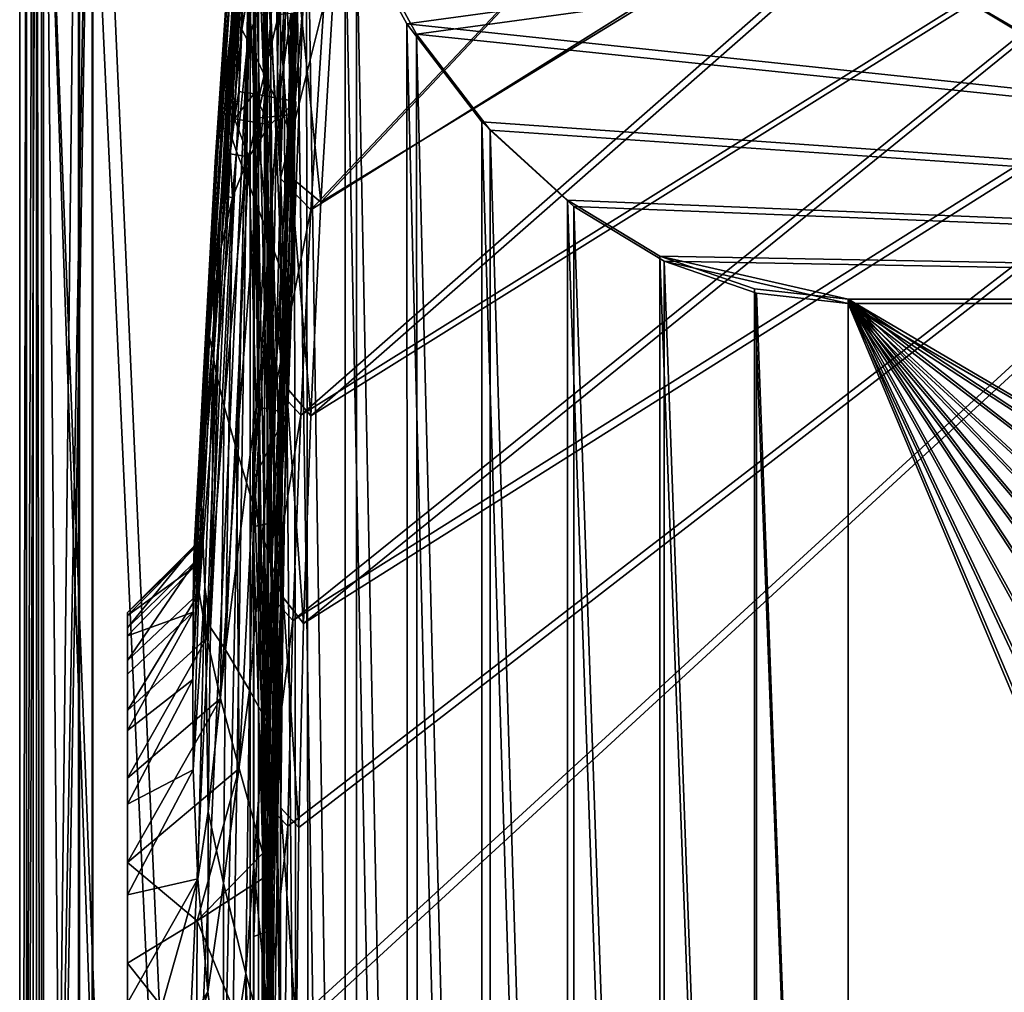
# Model space of a CAD drawing. Header units: metres. Extents: x -904 to 0, y -908 to 0.
# Tile 72 of 161: x -904 to -686, y -348 to -132. Entities that reach past the tile are written whole.
import ezdxf

# ---------------------------------------------------------------- set-up
doc = ezdxf.new("R2010")
doc.units = ezdxf.units.M

msp = doc.modelspace()

# ---------------------------------------------------------------- linework, layer by layer
at = {"layer": 'None'}
for points in [[(-699.596008, -124.971169, 659.501343), (-663.154419, -147.090363, 658.922119), (-590.518127, -49.992924, 661.435425)], [(-692.848328, -117.434547, 567.329651), (-686.125, -114.869667, 537.516479), (-664.326416, -134.21666, 569.149597)], [(-664.326416, -134.21666, 569.149597), (-702.585693, -123.329681, 627.740967), (-692.848328, -117.434547, 567.329651)], [(-671.265503, -141.673218, 627.740967), (-702.585693, -123.329681, 627.740967), (-664.326416, -134.21666, 569.149597)], [(-699.596008, -124.971169, 659.501343), (-702.585693, -123.329681, 627.740967), (-663.154419, -147.090363, 658.922119)], [(-702.585693, -123.329681, 627.740967), (-671.265503, -141.673218, 627.740967), (-663.154419, -147.090363, 658.922119)]]:
    msp.add_3dface(points, dxfattribs=at)
at = {"layer": 'None0'}
for points in [[(-899.187134, -888.390259, 163.059692), (-899.187134, -888.390259, 168.059692), (-899.186829, -43.411888, 163.059692)], [(-899.187134, -888.390259, 168.059692), (-899.187134, -890.147583, 172.302338), (-899.186829, -43.411888, 163.059692)], [(-899.186829, -43.411888, 163.059692), (-899.187134, -890.147583, 172.302338), (-899.187134, -894.390259, 2063.059814)], [(-899.187134, -894.390259, 2063.059814), (-899.186829, -43.411888, 2063.059814), (-899.186829, -43.411888, 163.059692)], [(-899.187134, -894.390259, 2063.059814), (-871.344543, -849.975159, 2063.059814), (-899.186829, -43.411888, 2063.059814)], [(-899.186829, -43.411888, 163.059692), (-868.672241, -845.906982, 163.059692), (-899.187134, -888.390259, 163.059692)], [(-871.344543, -849.975159, 2063.059814), (-868.672241, -845.906982, 2063.059814), (-899.186829, -43.411888, 2063.059814)], [(-899.186829, -43.411888, 2063.059814), (-868.672241, -845.906982, 2063.059814), (-852.187439, -64.538887, 2063.059814)], [(-899.186829, -43.411888, 163.059692), (-852.187439, -64.538887, 163.059692), (-868.672241, -845.906982, 163.059692)], [(-868.672241, -845.906982, 2063.059814), (-864.603943, -843.234802, 2063.059814), (-852.187439, -64.538887, 2063.059814)], [(-852.187439, -64.538887, 163.059692), (-864.603943, -843.234802, 163.059692), (-868.672241, -845.906982, 163.059692)], [(-852.187439, -64.538887, 2063.059814), (-864.603943, -843.234802, 2063.059814), (-852.187439, -837.392517, 2063.059814)], [(-852.187439, -64.538887, 163.059692), (-852.187439, -837.392517, 163.059692), (-864.603943, -843.234802, 163.059692)], [(-852.187439, -64.538887, 224.256042), (-854.146423, -106.353127, 216.396912), (-852.187073, -148.874451, 208.647034)], [(-852.187012, -320.000031, 188.291229), (-852.187012, -406.370148, 183.651077), (-852.187439, -64.538887, 163.059692)], [(-852.187012, -406.370148, 183.651077), (-852.187012, -492.919098, 182.75032), (-852.187439, -64.538887, 163.059692)], [(-852.187439, -64.538887, 163.059692), (-852.187012, -492.919098, 182.75032), (-852.187439, -837.392517, 163.059692)], [(-852.187439, -64.538887, 224.256042), (-852.187073, -148.874451, 208.647034), (-852.187439, -64.538887, 163.059692)], [(-852.187073, -148.874451, 208.647034), (-852.187012, -234.050003, 196.644943), (-852.187439, -64.538887, 163.059692)], [(-852.187439, -64.538887, 163.059692), (-852.187012, -234.050003, 196.644943), (-852.187012, -320.000031, 188.291229)], [(-852.187439, -837.392517, 2063.059814), (-852.187439, -426.39035, 2043.010376), (-852.187439, -64.538887, 2063.059814)], [(-852.187439, -426.39035, 2043.010376), (-852.187439, -335.36087, 2038.928101), (-852.187439, -64.538887, 2063.059814)], [(-852.187439, -64.538887, 2063.059814), (-852.187439, -335.36087, 2038.928101), (-852.187439, -244.60878, 2030.703491)], [(-852.187439, -244.60878, 2030.703491), (-852.187439, -154.319702, 2018.352661), (-852.187439, -64.538887, 2063.059814)], [(-852.187439, -154.319702, 2018.352661), (-852.187439, -109.404991, 2010.636963), (-852.187439, -64.538887, 2063.059814)], [(-855.545593, -148.332077, 209.335098), (-854.146423, -106.353127, 216.396912), (-856.515625, -154.372223, 280.769806)], [(-854.146423, -106.353127, 216.396912), (-854.698242, -109.384781, 285.92218), (-856.515625, -154.372223, 280.769806)], [(-854.146423, -106.353127, 216.396912), (-855.545593, -148.332077, 209.335098), (-852.187073, -148.874451, 208.647034)], [(-856.515625, -154.372223, 280.769806), (-854.698242, -109.384781, 285.92218), (-857.483459, -162.117569, 352.039917)], [(-854.698242, -109.384781, 285.92218), (-855.248962, -113.269043, 355.365173), (-857.483459, -162.117569, 352.039917)], [(-857.144714, -133.620621, 1220.62793), (-856.426514, -111.765259, 1113.059692), (-853.835876, -110.332275, 1326.758667)], [(-856.008667, -133.365433, 1328.22937), (-857.144714, -133.620621, 1220.62793), (-853.835876, -110.332275, 1326.758667)], [(-854.882874, -134.63475, 1435.807739), (-856.008667, -133.365433, 1328.22937), (-853.835876, -110.332275, 1326.758667)], [(-853.835876, -110.332275, 1326.758667), (-851.111877, -112.802902, 1540.407349), (-854.882874, -134.63475, 1435.807739)], [(-852.187439, -109.404991, 2010.636963), (-852.187439, -154.319702, 2018.352661), (-846.743103, -131.360657, 2013.56604)], [(-856.426514, -111.765259, 1113.059692), (-860.019897, -159.045425, 1113.059814), (-857.346497, -114.241646, 989.075867)], [(-860.019897, -159.045425, 1113.059814), (-856.426514, -111.765259, 1113.059692), (-857.144714, -133.620621, 1220.62793)], [(-854.882874, -134.63475, 1435.807739), (-851.111877, -112.802902, 1540.407349), (-853.526306, -137.186096, 1543.323364)], [(-853.526306, -137.186096, 1543.323364), (-851.111877, -112.802902, 1540.407349), (-847.353516, -118.264091, 1753.816162)], [(-860.019897, -159.045425, 1113.059814), (-860.72876, -163.910965, 988.819336), (-857.346497, -114.241646, 989.075867)], [(-857.346497, -114.241646, 989.075867), (-860.72876, -163.910965, 988.819336), (-857.450256, -118.123604, 865.248657)], [(-857.483459, -162.117569, 352.039917), (-855.248962, -113.269043, 355.365173), (-858.448486, -171.563599, 423.103943)], [(-855.248962, -113.269043, 355.365173), (-855.798279, -118.003647, 424.705109), (-858.448486, -171.563599, 423.103943)], [(-857.450256, -118.123604, 865.248657), (-860.961792, -171.385178, 864.865967), (-857.192261, -123.16011, 741.583557)], [(-860.72876, -163.910965, 988.819336), (-860.961792, -171.385178, 864.865967), (-857.450256, -118.123604, 865.248657)], [(-858.448486, -171.563599, 423.103943), (-855.798279, -118.003647, 424.705109), (-859.410156, -182.705002, 493.922089)], [(-855.798279, -118.003647, 424.705109), (-856.345947, -123.58593, 493.922089), (-859.410156, -182.705002, 493.922089)], [(-847.353516, -118.264091, 1753.816162), (-849.492249, -145.492599, 1758.057739), (-853.526306, -137.186096, 1543.323364)], [(-846.848694, -151.269241, 1865.209106), (-849.492249, -145.492599, 1758.057739), (-847.353516, -118.264091, 1753.816162)], [(-845.05658, -122.07695, 1860.376709), (-846.848694, -151.269241, 1865.209106), (-847.353516, -118.264091, 1753.816162)], [(-857.192261, -123.16011, 741.583557), (-860.961792, -171.385178, 864.865967), (-860.95105, -181.401642, 741.280884)], [(-860.95105, -181.401642, 741.280884), (-857.057556, -131.575012, 618.059509), (-857.192261, -123.16011, 741.583557)], [(-856.804688, -125.654785, 556.047302), (-860.330933, -186.842377, 556.103882), (-856.345947, -123.58593, 493.922089)], [(-860.330933, -186.842377, 556.103882), (-859.410156, -182.705002, 493.922089), (-856.345947, -123.58593, 493.922089)], [(-843.817139, -158.146027, 1972.170166), (-846.848694, -151.269241, 1865.209106), (-845.05658, -122.07695, 1860.376709)], [(-842.501038, -126.62323, 1966.810425), (-843.817139, -158.146027, 1972.170166), (-845.05658, -122.07695, 1860.376709)], [(-857.057556, -131.575012, 618.059509), (-860.742249, -198.687668, 618.059631), (-856.804688, -125.654785, 556.047302)], [(-860.742249, -198.687668, 618.059631), (-860.330933, -186.842377, 556.103882), (-856.804688, -125.654785, 556.047302)], [(-841.333618, -128.692398, 2012.136963), (-843.817139, -158.146027, 1972.170166), (-842.501038, -126.62323, 1966.810425)], [(-843.839783, -193.927948, 2022.800781), (-841.333618, -128.692398, 2012.136963), (-843.296448, -153.40448, 2016.618042)], [(-841.333618, -128.692398, 2012.136963), (-843.839783, -193.927948, 2022.800781), (-843.817139, -158.146027, 1972.170166)], [(-843.296448, -153.40448, 2016.618042), (-841.333618, -128.692398, 2012.136963), (-842.659851, -130.998917, 2012.773193)], [(-860.742249, -198.687668, 618.059631), (-857.057556, -131.575012, 618.059509), (-860.95105, -181.401642, 741.280884)], [(-852.187439, -154.319702, 2018.352661), (-847.106873, -153.796722, 2017.36145), (-846.743103, -131.360657, 2013.56604)], [(-846.743103, -131.360657, 2013.56604), (-847.106873, -153.796722, 2017.36145), (-844.020935, -131.119492, 2013.037476)], [(-847.106873, -153.796722, 2017.36145), (-844.566589, -153.535233, 2016.865845), (-844.020935, -131.119492, 2013.037476)], [(-844.020935, -131.119492, 2013.037476), (-844.566589, -153.535233, 2016.865845), (-843.680664, -131.089355, 2012.971436)], [(-844.566589, -153.535233, 2016.865845), (-844.249023, -153.502533, 2016.803955), (-843.680664, -131.089355, 2012.971436)], [(-843.680664, -131.089355, 2012.971436), (-844.249023, -153.502533, 2016.803955), (-843.340393, -131.059204, 2012.905396)], [(-844.249023, -153.502533, 2016.803955), (-843.931519, -153.469849, 2016.741943), (-843.340393, -131.059204, 2012.905396)], [(-843.340393, -131.059204, 2012.905396), (-843.931519, -153.469849, 2016.741943), (-842.659851, -130.998917, 2012.773193)], [(-843.931519, -153.469849, 2016.741943), (-843.296448, -153.40448, 2016.618042), (-842.659851, -130.998917, 2012.773193)], [(-859.084595, -156.718246, 1221.301025), (-860.019897, -159.045425, 1113.059814), (-857.144714, -133.620621, 1220.62793)], [(-859.084595, -156.718246, 1221.301025), (-857.144714, -133.620621, 1220.62793), (-858.162964, -156.423538, 1329.586548)], [(-857.144714, -133.620621, 1220.62793), (-856.008667, -133.365433, 1328.22937), (-858.162964, -156.423538, 1329.586548)], [(-858.162964, -156.423538, 1329.586548), (-856.008667, -133.365433, 1328.22937), (-857.255005, -158.161514, 1437.841309)], [(-857.255005, -158.161514, 1437.841309), (-856.008667, -133.365433, 1328.22937), (-854.882874, -134.63475, 1435.807739)], [(-856.039429, -161.608856, 1546.012451), (-857.255005, -158.161514, 1437.841309), (-854.882874, -134.63475, 1435.807739)], [(-856.039429, -161.608856, 1546.012451), (-854.882874, -134.63475, 1435.807739), (-853.526306, -137.186096, 1543.323364)], [(-853.526306, -137.186096, 1543.323364), (-854.230835, -166.476471, 1654.066406), (-856.039429, -161.608856, 1546.012451)], [(-849.492249, -145.492599, 1758.057739), (-854.230835, -166.476471, 1654.066406), (-853.526306, -137.186096, 1543.323364)], [(-849.492249, -145.492599, 1758.057739), (-851.846924, -172.775284, 1761.958862), (-854.230835, -166.476471, 1654.066406)], [(-848.915283, -180.523041, 1869.644287), (-851.846924, -172.775284, 1761.958862), (-849.492249, -145.492599, 1758.057739)], [(-846.848694, -151.269241, 1865.209106), (-848.915283, -180.523041, 1869.644287), (-849.492249, -145.492599, 1758.057739)], [(-856.515625, -154.372223, 280.769806), (-852.187073, -148.874451, 208.647034), (-855.545593, -148.332077, 209.335098)], [(-848.648621, -155.704865, 280.146576), (-852.187073, -148.874451, 208.647034), (-856.515625, -154.372223, 280.769806)], [(-848.648621, -155.704865, 280.146576), (-842.956299, -150.6091, 210.013748), (-852.187073, -148.874451, 208.647034)], [(-852.187073, -148.874451, 208.647034), (-845.020508, -219.630936, 199.689178), (-852.187012, -234.050003, 196.644943)], [(-852.187073, -148.874451, 208.647034), (-842.956299, -150.6091, 210.013748), (-845.020508, -219.630936, 199.689178)], [(-845.466309, -189.737625, 1977.07605), (-848.915283, -180.523041, 1869.644287), (-846.848694, -151.269241, 1865.209106)], [(-842.956299, -150.6091, 210.013748), (-848.648621, -155.704865, 280.146576), (-847.978638, -218.690521, 237.89888)], [(-845.020508, -219.630936, 199.689178), (-842.956299, -150.6091, 210.013748), (-847.978638, -218.690521, 237.89888)], [(-843.817139, -158.146027, 1972.170166), (-845.466309, -189.737625, 1977.07605), (-846.848694, -151.269241, 1865.209106)], [(-853.352173, -162.802628, 351.631989), (-856.515625, -154.372223, 280.769806), (-857.483459, -162.117569, 352.039917)], [(-853.352173, -162.802628, 351.631989), (-848.648621, -155.704865, 280.146576), (-856.515625, -154.372223, 280.769806)], [(-852.187439, -154.319702, 2018.352661), (-852.187439, -244.60878, 2030.703491), (-847.106873, -153.796722, 2017.36145)], [(-852.187439, -244.60878, 2030.703491), (-848.913025, -243.916534, 2030.043457), (-847.106873, -153.796722, 2017.36145)], [(-847.106873, -153.796722, 2017.36145), (-848.913025, -243.916534, 2030.043457), (-844.566589, -153.535233, 2016.865845)], [(-848.913025, -243.916534, 2030.043457), (-847.275818, -243.570419, 2029.713379), (-844.566589, -153.535233, 2016.865845)], [(-844.566589, -153.535233, 2016.865845), (-847.275818, -243.570419, 2029.713379), (-844.249023, -153.502533, 2016.803955)], [(-847.275818, -243.570419, 2029.713379), (-847.071167, -243.527145, 2029.672119), (-844.249023, -153.502533, 2016.803955)], [(-844.249023, -153.502533, 2016.803955), (-847.071167, -243.527145, 2029.672119), (-843.931519, -153.469849, 2016.741943)], [(-847.071167, -243.527145, 2029.672119), (-846.866516, -243.483887, 2029.630859), (-843.931519, -153.469849, 2016.741943)], [(-843.931519, -153.469849, 2016.741943), (-846.866516, -243.483887, 2029.630859), (-843.296448, -153.40448, 2016.618042)], [(-846.866516, -243.483887, 2029.630859), (-846.457214, -243.397354, 2029.54834), (-843.296448, -153.40448, 2016.618042)], [(-846.457214, -243.397354, 2029.54834), (-843.839783, -193.927948, 2022.800781), (-843.296448, -153.40448, 2016.618042)], [(-860.019897, -159.045425, 1113.059814), (-859.084595, -156.718246, 1221.301025), (-862.527039, -202.970108, 1222.443115)], [(-862.527039, -202.970108, 1222.443115), (-859.084595, -156.718246, 1221.301025), (-862.017334, -202.624374, 1331.8927)], [(-859.084595, -156.718246, 1221.301025), (-858.162964, -156.423538, 1329.586548), (-862.017334, -202.624374, 1331.8927)], [(-862.017334, -202.624374, 1331.8927), (-858.162964, -156.423538, 1329.586548), (-861.528137, -205.327621, 1441.296265)], [(-858.162964, -156.423538, 1329.586548), (-857.255005, -158.161514, 1437.841309), (-861.528137, -205.327621, 1441.296265)], [(-848.648621, -155.704865, 280.146576), (-853.352173, -162.802628, 351.631989), (-851.701233, -218.192673, 292.218689)], [(-847.978638, -218.690521, 237.89888), (-848.648621, -155.704865, 280.146576), (-851.701233, -218.192673, 292.218689)], [(-861.528137, -205.327621, 1441.296265), (-857.255005, -158.161514, 1437.841309), (-860.577454, -210.59494, 1550.574463)], [(-857.255005, -158.161514, 1437.841309), (-856.039429, -161.608856, 1546.012451), (-860.577454, -210.59494, 1550.574463)], [(-843.839783, -193.927948, 2022.800781), (-845.466309, -189.737625, 1977.07605), (-843.817139, -158.146027, 1972.170166)], [(-860.019897, -159.045425, 1113.059814), (-863.057373, -206.364563, 1113.059937), (-860.72876, -163.910965, 988.819336)], [(-863.057373, -206.364563, 1113.059937), (-860.019897, -159.045425, 1113.059814), (-862.527039, -202.970108, 1222.443115)], [(-860.577454, -210.59494, 1550.574463), (-856.039429, -161.608856, 1546.012451), (-858.737305, -217.992691, 1659.676758)], [(-856.039429, -161.608856, 1546.012451), (-854.230835, -166.476471, 1654.066406), (-858.737305, -217.992691, 1659.676758)], [(-856.938232, -171.806396, 422.922394), (-857.483459, -162.117569, 352.039917), (-858.448486, -171.563599, 423.103943)], [(-851.701233, -218.192673, 292.218689), (-853.352173, -162.802628, 351.631989), (-858.447388, -271.876129, 400.157715)], [(-858.447388, -271.876129, 400.157715), (-853.352173, -162.802628, 351.631989), (-856.938232, -171.806396, 422.922394)], [(-856.938232, -171.806396, 422.922394), (-853.352173, -162.802628, 351.631989), (-857.483459, -162.117569, 352.039917)], [(-863.057373, -206.364563, 1113.059937), (-863.479919, -213.619247, 988.579285), (-860.72876, -163.910965, 988.819336)], [(-860.72876, -163.910965, 988.819336), (-863.479919, -213.619247, 988.579285), (-860.961792, -171.385178, 864.865967)], [(-858.737305, -217.992691, 1659.676758), (-854.230835, -166.476471, 1654.066406), (-856.034241, -227.537216, 1768.536743)], [(-854.230835, -166.476471, 1654.066406), (-851.846924, -172.775284, 1761.958862), (-856.034241, -227.537216, 1768.536743)], [(-860.961792, -171.385178, 864.865967), (-863.705688, -224.688232, 864.497925), (-860.95105, -181.401642, 741.280884)], [(-863.479919, -213.619247, 988.579285), (-863.705688, -224.688232, 864.497925), (-860.961792, -171.385178, 864.865967)], [(-858.447388, -271.876129, 400.157715), (-856.938232, -171.806396, 422.922394), (-861.816345, -266.943756, 509.032623)], [(-856.938232, -171.806396, 422.922394), (-859.410156, -182.705002, 493.922089), (-861.816345, -266.943756, 509.032623)], [(-859.410156, -182.705002, 493.922089), (-856.938232, -171.806396, 422.922394), (-858.448486, -171.563599, 423.103943)], [(-856.034241, -227.537216, 1768.536743), (-851.846924, -172.775284, 1761.958862), (-852.509521, -239.255142, 1877.086304)], [(-851.846924, -172.775284, 1761.958862), (-848.915283, -180.523041, 1869.644287), (-852.509521, -239.255142, 1877.086304)], [(-852.509521, -239.255142, 1877.086304), (-848.915283, -180.523041, 1869.644287), (-848.208801, -253.17334, 1985.255249)], [(-848.915283, -180.523041, 1869.644287), (-845.466309, -189.737625, 1977.07605), (-848.208801, -253.17334, 1985.255249)], [(-860.95105, -181.401642, 741.280884), (-863.705688, -224.688232, 864.497925), (-863.7901, -239.688644, 740.983704)], [(-861.095825, -206.458206, 618.059631), (-860.95105, -181.401642, 741.280884), (-863.7901, -239.688644, 740.983704)], [(-861.816345, -266.943756, 509.032623), (-859.410156, -182.705002, 493.922089), (-861.095825, -206.458206, 618.059631)], [(-861.095825, -206.458206, 618.059631), (-860.742249, -198.687668, 618.059631), (-860.95105, -181.401642, 741.280884)], [(-861.095825, -206.458206, 618.059631), (-859.410156, -182.705002, 493.922089), (-860.330933, -186.842377, 556.103882)], [(-860.742249, -198.687668, 618.059631), (-861.095825, -206.458206, 618.059631), (-860.330933, -186.842377, 556.103882)], [(-848.208801, -253.17334, 1985.255249), (-845.466309, -189.737625, 1977.07605), (-846.140808, -259.499847, 2031.267212)], [(-845.466309, -189.737625, 1977.07605), (-843.839783, -193.927948, 2022.800781), (-846.140808, -259.499847, 2031.267212)], [(-846.140808, -259.499847, 2031.267212), (-843.839783, -193.927948, 2022.800781), (-846.457214, -243.397354, 2029.54834)], [(-865.358643, -248.910019, 1327.705444), (-865.418457, -249.464615, 1216.27063), (-862.527039, -202.970108, 1222.443115)], [(-862.527039, -202.970108, 1222.443115), (-865.418457, -249.464615, 1216.27063), (-863.057373, -206.364563, 1113.059937)], [(-865.103455, -252.256973, 1438.708862), (-865.358643, -248.910019, 1327.705444), (-862.017334, -202.624374, 1331.8927)], [(-862.017334, -202.624374, 1331.8927), (-865.358643, -248.910019, 1327.705444), (-862.527039, -202.970108, 1222.443115)], [(-861.528137, -205.327621, 1441.296265), (-865.103455, -252.256973, 1438.708862), (-862.017334, -202.624374, 1331.8927)], [(-863.057373, -206.364563, 1113.059937), (-865.53363, -253.716415, 1113.059937), (-863.479919, -213.619247, 988.579285)], [(-865.418457, -249.464615, 1216.27063), (-865.53363, -253.716415, 1113.059937), (-863.057373, -206.364563, 1113.059937)], [(-864.293274, -259.28833, 1551.265625), (-865.103455, -252.256973, 1438.708862), (-861.528137, -205.327621, 1441.296265)], [(-860.577454, -210.59494, 1550.574463), (-864.293274, -259.28833, 1551.265625), (-861.528137, -205.327621, 1441.296265)], [(-863.058655, -258.014404, 618.059753), (-861.095825, -206.458206, 618.059631), (-863.7901, -239.688644, 740.983704)], [(-861.095825, -206.458206, 618.059631), (-863.058655, -258.014404, 618.059753), (-861.816345, -266.943756, 509.032623)], [(-862.619629, -269.247314, 1660.254028), (-864.293274, -259.28833, 1551.265625), (-860.577454, -210.59494, 1550.574463)], [(-858.737305, -217.992691, 1659.676758), (-862.619629, -269.247314, 1660.254028), (-860.577454, -210.59494, 1550.574463)], [(-865.53363, -253.716415, 1113.059937), (-865.62384, -263.543518, 988.386841), (-863.479919, -213.619247, 988.579285)], [(-863.479919, -213.619247, 988.579285), (-865.62384, -263.543518, 988.386841), (-863.705688, -224.688232, 864.497925)], [(-859.574829, -282.633667, 1774.151123), (-862.619629, -269.247314, 1660.254028), (-858.737305, -217.992691, 1659.676758)], [(-856.034241, -227.537216, 1768.536743), (-859.574829, -282.633667, 1774.151123), (-858.737305, -217.992691, 1659.676758)], [(-853.197266, -280.846558, 291.624573), (-851.701233, -218.192673, 292.218689), (-858.447388, -271.876129, 400.157715)], [(-847.978638, -218.690521, 237.89888), (-851.701233, -218.192673, 292.218689), (-853.197266, -280.846558, 291.624573)], [(-849.869751, -286.838623, 237.546173), (-847.978638, -218.690521, 237.89888), (-853.197266, -280.846558, 291.624573)], [(-845.020508, -219.630936, 199.689178), (-846.659912, -292.742889, 191.516968), (-852.187012, -234.050003, 196.644943)], [(-845.020508, -219.630936, 199.689178), (-847.978638, -218.690521, 237.89888), (-849.869751, -286.838623, 237.546173)], [(-846.659912, -292.742889, 191.516968), (-845.020508, -219.630936, 199.689178), (-849.869751, -286.838623, 237.546173)], [(-863.705688, -224.688232, 864.497925), (-865.670837, -278.490204, 864.223755), (-863.7901, -239.688644, 740.983704)], [(-865.62384, -263.543518, 988.386841), (-865.670837, -278.490204, 864.223755), (-863.705688, -224.688232, 864.497925)], [(-855.448608, -298.180573, 1882.278931), (-859.574829, -282.633667, 1774.151123), (-856.034241, -227.537216, 1768.536743)], [(-852.509521, -239.255142, 1877.086304), (-855.448608, -298.180573, 1882.278931), (-856.034241, -227.537216, 1768.536743)], [(-847.718567, -366.892426, 186.097137), (-852.187012, -320.000031, 188.291229), (-852.187012, -234.050003, 196.644943)], [(-852.187012, -234.050003, 196.644943), (-846.659912, -292.742889, 191.516968), (-847.718567, -366.892426, 186.097137)], [(-850.257446, -316.857849, 1991.17041), (-855.448608, -298.180573, 1882.278931), (-852.509521, -239.255142, 1877.086304)], [(-848.208801, -253.17334, 1985.255249), (-850.257446, -316.857849, 1991.17041), (-852.509521, -239.255142, 1877.086304)], [(-863.7901, -239.688644, 740.983704), (-865.670837, -278.490204, 864.223755), (-865.62677, -298.484253, 740.771606)], [(-863.058655, -258.014404, 618.059753), (-863.7901, -239.688644, 740.983704), (-865.62677, -298.484253, 740.771606)], [(-852.187439, -244.60878, 2030.703491), (-852.187439, -335.36087, 2038.928101), (-848.913025, -243.916534, 2030.043457)], [(-852.187439, -335.36087, 2038.928101), (-850.029968, -334.550323, 2038.460083), (-848.913025, -243.916534, 2030.043457)], [(-848.913025, -243.916534, 2030.043457), (-850.029968, -334.550323, 2038.460083), (-847.275818, -243.570419, 2029.713379)], [(-850.029968, -334.550323, 2038.460083), (-848.951233, -334.14505, 2038.226074), (-847.275818, -243.570419, 2029.713379)], [(-847.275818, -243.570419, 2029.713379), (-848.951233, -334.14505, 2038.226074), (-847.071167, -243.527145, 2029.672119)], [(-848.951233, -334.14505, 2038.226074), (-848.816406, -334.094391, 2038.196899), (-847.071167, -243.527145, 2029.672119)], [(-847.071167, -243.527145, 2029.672119), (-848.816406, -334.094391, 2038.196899), (-846.866516, -243.483887, 2029.630859)], [(-848.816406, -334.094391, 2038.196899), (-848.68158, -334.043732, 2038.167603), (-846.866516, -243.483887, 2029.630859)], [(-846.866516, -243.483887, 2029.630859), (-848.68158, -334.043732, 2038.167603), (-846.457214, -243.397354, 2029.54834)], [(-848.68158, -334.043732, 2038.167603), (-848.411865, -333.942413, 2038.109131), (-846.457214, -243.397354, 2029.54834)], [(-848.411865, -333.942413, 2038.109131), (-846.140808, -259.499847, 2031.267212), (-846.457214, -243.397354, 2029.54834)], [(-865.418457, -249.464615, 1216.27063), (-865.358643, -248.910019, 1327.705444), (-880.187012, -263.677216, 1323.098755)], [(-880.187012, -263.677216, 1323.098755), (-865.358643, -248.910019, 1327.705444), (-880.187012, -267.007355, 1431.643433)], [(-865.358643, -248.910019, 1327.705444), (-865.103455, -252.256973, 1438.708862), (-880.187012, -267.007355, 1431.643433)], [(-865.53363, -253.716415, 1113.059937), (-865.418457, -249.464615, 1216.27063), (-880.187012, -264.281189, 1214.361938)], [(-880.187012, -264.281189, 1214.361938), (-865.418457, -249.464615, 1216.27063), (-880.187012, -263.677216, 1323.098755)], [(-880.187012, -267.007355, 1431.643433), (-865.103455, -252.256973, 1438.708862), (-880.187012, -274.245697, 1539.783691)], [(-865.103455, -252.256973, 1438.708862), (-864.293274, -259.28833, 1551.265625), (-880.187012, -274.245697, 1539.783691)], [(-865.62384, -263.543518, 988.386841), (-865.53363, -253.716415, 1113.059937), (-880.187012, -268.829651, 1105.647095)], [(-880.187012, -268.829651, 1105.647095), (-865.53363, -253.716415, 1113.059937), (-880.187012, -264.281189, 1214.361938)], [(-848.862305, -321.643799, 2017.235718), (-850.257446, -316.857849, 1991.17041), (-848.208801, -253.17334, 1985.255249)], [(-846.140808, -259.499847, 2031.267212), (-848.862305, -321.643799, 2017.235718), (-848.208801, -253.17334, 1985.255249)], [(-864.57843, -322.596313, 618.059875), (-863.058655, -258.014404, 618.059753), (-865.62677, -298.484253, 740.771606)], [(-863.058655, -258.014404, 618.059753), (-864.57843, -322.596313, 618.059875), (-862.28363, -307.666504, 508.433075)], [(-863.058655, -258.014404, 618.059753), (-862.28363, -307.666504, 508.433075), (-861.816345, -266.943756, 509.032623)], [(-880.187012, -274.245697, 1539.783691), (-864.293274, -259.28833, 1551.265625), (-880.187012, -285.351318, 1647.310669)], [(-864.293274, -259.28833, 1551.265625), (-862.619629, -269.247314, 1660.254028), (-880.187012, -285.351318, 1647.310669)], [(-848.776245, -321.921173, 2018.775513), (-848.862305, -321.643799, 2017.235718), (-846.140808, -259.499847, 2031.267212)], [(-847.736084, -325.345734, 2037.437988), (-848.776245, -321.921173, 2018.775513), (-846.140808, -259.499847, 2031.267212)], [(-847.736084, -325.345734, 2037.437988), (-846.140808, -259.499847, 2031.267212), (-848.411865, -333.942413, 2038.109131)], [(-865.670837, -278.490204, 864.223755), (-865.62384, -263.543518, 988.386841), (-880.187012, -289.724365, 889.140259)], [(-865.62384, -263.543518, 988.386841), (-880.187012, -277.317596, 997.16864), (-880.187012, -289.724365, 889.140259)], [(-880.187012, -277.317596, 997.16864), (-865.62384, -263.543518, 988.386841), (-880.187012, -268.829651, 1105.647095)], [(-880.187012, -264.281189, 1214.361938), (-880.187012, -263.677216, 1323.098755), (-880.187012, -658.91333, 1223.980225)], [(-880.187012, -658.91333, 1223.980225), (-880.187012, -263.677216, 1323.098755), (-880.187012, -646.2052, 1335.423584)], [(-880.187012, -263.677216, 1323.098755), (-880.187012, -267.007355, 1431.643433), (-880.187012, -646.2052, 1335.423584)], [(-880.187012, -268.829651, 1105.647095), (-880.187012, -264.281189, 1214.361938), (-880.187012, -667.393494, 1113.059937)], [(-880.187012, -667.393494, 1113.059937), (-880.187012, -264.281189, 1214.361938), (-880.187012, -658.91333, 1223.980225)], [(-880.187012, -646.2052, 1335.423584), (-880.187012, -267.007355, 1431.643433), (-880.187012, -629.342896, 1446.297119)], [(-880.187012, -267.007355, 1431.643433), (-880.187012, -274.245697, 1539.783691), (-880.187012, -629.342896, 1446.297119)], [(-861.816345, -266.943756, 509.032623), (-862.28363, -307.666504, 508.433075), (-858.447388, -271.876129, 400.157715)], [(-880.187012, -277.317596, 997.16864), (-880.187012, -268.829651, 1105.647095), (-880.187012, -671.67627, 1005.619873)], [(-880.187012, -671.67627, 1005.619873), (-880.187012, -268.829651, 1105.647095), (-880.187012, -667.393494, 1113.059937)], [(-880.187012, -285.351318, 1647.310669), (-862.619629, -269.247314, 1660.254028), (-880.187012, -300.268585, 1754.02002)], [(-862.619629, -269.247314, 1660.254028), (-859.574829, -282.633667, 1774.151123), (-880.187012, -300.268585, 1754.02002)], [(-862.28363, -307.666504, 508.433075), (-858.91864, -323.556396, 399.361389), (-858.447388, -271.876129, 400.157715)], [(-858.447388, -271.876129, 400.157715), (-858.91864, -323.556396, 399.361389), (-853.197266, -280.846558, 291.624573)], [(-880.187012, -629.342896, 1446.297119), (-880.187012, -274.245697, 1539.783691), (-880.187012, -285.351318, 1647.310669)], [(-880.187012, -289.724365, 889.140259), (-880.187012, -277.317596, 997.16864), (-880.187012, -672.108826, 898.291931)], [(-880.187012, -672.108826, 898.291931), (-880.187012, -277.317596, 997.16864), (-880.187012, -671.67627, 1005.619873)], [(-865.62677, -298.484253, 740.771606), (-865.670837, -278.490204, 864.223755), (-880.187012, -306.013977, 781.773193)], [(-865.670837, -278.490204, 864.223755), (-880.187012, -289.724365, 889.140259), (-880.187012, -306.013977, 781.773193)], [(-858.91864, -323.556396, 399.361389), (-853.998962, -343.513672, 291.025452), (-853.197266, -280.846558, 291.624573)], [(-853.197266, -280.846558, 291.624573), (-853.998962, -343.513672, 291.025452), (-849.869751, -286.838623, 237.546173)], [(-880.187012, -300.268585, 1754.02002), (-859.574829, -282.633667, 1774.151123), (-880.187012, -318.927826, 1859.713135)], [(-859.574829, -282.633667, 1774.151123), (-855.448608, -298.180573, 1882.278931), (-880.187012, -318.927826, 1859.713135)], [(-880.187012, -285.351318, 1647.310669), (-880.187012, -300.268585, 1754.02002), (-880.187012, -629.342896, 1446.297119)], [(-849.869751, -286.838623, 237.546173), (-853.998962, -343.513672, 291.025452), (-847.718567, -366.892426, 186.097137)], [(-846.659912, -292.742889, 191.516968), (-849.869751, -286.838623, 237.546173), (-847.718567, -366.892426, 186.097137)], [(-880.187012, -306.013977, 781.773193), (-880.187012, -289.724365, 889.140259), (-880.187012, -668.715027, 791.281311)], [(-880.187012, -668.715027, 791.281311), (-880.187012, -289.724365, 889.140259), (-880.187012, -672.108826, 898.291931)], [(-880.187012, -318.927826, 1859.713135), (-855.448608, -298.180573, 1882.278931), (-864.748901, -331.837097, 1991.509644)], [(-855.448608, -298.180573, 1882.278931), (-850.257446, -316.857849, 1991.17041), (-864.748901, -331.837097, 1991.509644)], [(-864.57843, -322.596313, 618.059875), (-865.62677, -298.484253, 740.771606), (-880.187012, -326.135406, 675.275146)], [(-865.62677, -298.484253, 740.771606), (-880.187012, -306.013977, 781.773193), (-880.187012, -326.135406, 675.275146)], [(-880.187012, -300.268585, 1754.02002), (-880.187012, -416.108765, 1964.198364), (-880.187012, -629.342896, 1446.297119)], [(-880.187012, -300.268585, 1754.02002), (-880.187012, -318.927826, 1859.713135), (-880.187012, -416.108765, 1964.198364)], [(-880.187012, -326.135406, 675.275146), (-880.187012, -306.013977, 781.773193), (-880.187012, -661.533142, 684.790222)], [(-880.187012, -661.533142, 684.790222), (-880.187012, -306.013977, 781.773193), (-880.187012, -668.715027, 791.281311)], [(-864.57843, -322.596313, 618.059875), (-862.388245, -347.554688, 507.786499), (-862.28363, -307.666504, 508.433075)], [(-862.28363, -307.666504, 508.433075), (-862.388245, -347.554688, 507.786499), (-858.91864, -323.556396, 399.361389)], [(-864.748901, -331.837097, 1991.509644), (-850.257446, -316.857849, 1991.17041), (-848.862305, -321.643799, 2017.235718)], [(-880.187012, -318.927826, 1859.713135), (-880.187012, -341.245941, 1964.198364), (-880.187012, -416.108765, 1964.198364)], [(-864.748901, -331.837097, 1991.509644), (-880.187012, -341.245941, 1964.198364), (-880.187012, -318.927826, 1859.713135)], [(-852.187012, -406.370148, 183.651077), (-852.187012, -320.000031, 188.291229), (-847.718567, -366.892426, 186.097137)], [(-864.748901, -331.837097, 1991.509644), (-848.862305, -321.643799, 2017.235718), (-849.650513, -368.840942, 2020.253906)], [(-849.650513, -368.840942, 2020.253906), (-848.862305, -321.643799, 2017.235718), (-848.776245, -321.921173, 2018.775513)], [(-847.736084, -325.345734, 2037.437988), (-849.650513, -368.840942, 2020.253906), (-848.776245, -321.921173, 2018.775513)], [(-862.388245, -347.554688, 507.786499), (-864.57843, -322.596313, 618.059875), (-880.187012, -377.597046, 465.689606)], [(-880.187012, -377.597046, 465.689606), (-864.57843, -322.596313, 618.059875), (-880.187012, -350.02298, 569.848511)], [(-864.57843, -322.596313, 618.059875), (-880.187012, -326.135406, 675.275146), (-880.187012, -350.02298, 569.848511)], [(-862.388245, -347.554688, 507.786499), (-858.869812, -375.233826, 398.499878), (-858.91864, -323.556396, 399.361389)], [(-858.91864, -323.556396, 399.361389), (-858.869812, -375.233826, 398.499878), (-853.998962, -343.513672, 291.025452)], [(-880.187012, -350.02298, 569.848511), (-880.187012, -326.135406, 675.275146), (-880.187012, -650.571594, 578.653809)], [(-880.187012, -650.571594, 578.653809), (-880.187012, -326.135406, 675.275146), (-880.187012, -661.533142, 684.790222)], [(-848.592712, -411.246643, 2041.985229), (-849.951172, -416.108765, 2022.114502), (-847.736084, -325.345734, 2037.437988)], [(-849.951172, -416.108765, 2022.114502), (-849.650513, -368.840942, 2020.253906), (-847.736084, -325.345734, 2037.437988)], [(-848.592712, -411.246643, 2041.985229), (-847.736084, -325.345734, 2037.437988), (-848.411865, -333.942413, 2038.109131)], [(-880.187012, -341.245941, 1964.198364), (-864.748901, -331.837097, 1991.509644), (-864.918762, -360.555267, 1992.226074)], [(-864.918762, -360.555267, 1992.226074), (-864.748901, -331.837097, 1991.509644), (-849.650513, -368.840942, 2020.253906)], [(-852.187439, -335.36087, 2038.928101), (-852.187439, -426.39035, 2043.010376), (-850.029968, -334.550323, 2038.460083)], [(-852.187439, -426.39035, 2043.010376), (-850.361023, -425.485504, 2042.667847), (-850.029968, -334.550323, 2038.460083)], [(-850.029968, -334.550323, 2038.460083), (-850.361023, -425.485504, 2042.667847), (-848.951233, -334.14505, 2038.226074)], [(-850.361023, -425.485504, 2042.667847), (-849.447815, -425.033081, 2042.496704), (-848.951233, -334.14505, 2038.226074)], [(-848.951233, -334.14505, 2038.226074), (-849.447815, -425.033081, 2042.496704), (-848.816406, -334.094391, 2038.196899)], [(-849.447815, -425.033081, 2042.496704), (-849.333679, -424.976532, 2042.47522), (-848.816406, -334.094391, 2038.196899)], [(-848.816406, -334.094391, 2038.196899), (-849.333679, -424.976532, 2042.47522), (-848.68158, -334.043732, 2038.167603)], [(-849.333679, -424.976532, 2042.47522), (-849.219543, -424.919952, 2042.453857), (-848.68158, -334.043732, 2038.167603)], [(-848.68158, -334.043732, 2038.167603), (-849.219543, -424.919952, 2042.453857), (-848.411865, -333.942413, 2038.109131)], [(-849.219543, -424.919952, 2042.453857), (-848.991211, -424.806854, 2042.411011), (-848.411865, -333.942413, 2038.109131)], [(-848.411865, -333.942413, 2038.109131), (-848.991211, -424.806854, 2042.411011), (-848.592712, -411.246643, 2041.985229)], [(-880.187012, -416.108765, 1964.198364), (-880.187012, -341.245941, 1964.198364), (-864.918762, -360.555267, 1992.226074)], [(-858.869812, -375.233826, 398.499878), (-854.096497, -405.67511, 290.203583), (-853.998962, -343.513672, 291.025452)], [(-853.998962, -343.513672, 291.025452), (-854.096497, -405.67511, 290.203583), (-850.977844, -423.373993, 231.762024)], [(-847.718567, -366.892426, 186.097137), (-853.998962, -343.513672, 291.025452), (-850.977844, -423.373993, 231.762024)], [(-880.187012, -408.764618, 362.987244), (-858.869812, -375.233826, 398.499878), (-862.388245, -347.554688, 507.786499)], [(-880.187012, -408.764618, 362.987244), (-862.388245, -347.554688, 507.786499), (-880.187012, -377.597046, 465.689606)]]:
    msp.add_3dface(points, dxfattribs=at)
at = {"layer": 'None012346'}
for points in [[(-904.0047, 0), (-904.0047, -904.007874), (-902.477478, -1.527202, 175)], [(-900.269531, -3.735142), (-904.0047, -904.007874), (-904.0047, 0)], [(-904.0047, -904.007874), (-902.477478, -902.480652, 175), (-902.477478, -1.527202, 175)], [(-902.477478, -1.527202, 175), (-902.477478, -902.480652, 175), (-887.808289, -21.156561, 175)], [(-900.269531, -3.735142), (-900.269531, -900.272766), (-904.0047, -904.007874)], [(-900.269531, -900.272766), (-900.269531, -3.735142), (-898.768494, -898.771729, 172)], [(-900.269531, -3.735142), (-898.768494, -5.236164, 172), (-898.768494, -898.771729, 172)], [(-890.808289, -21.156561, 172), (-890.808289, -882.851196, 172), (-898.768494, -5.236164, 172)], [(-898.768494, -5.236164, 172), (-890.808289, -882.851196, 172), (-898.768494, -898.771729, 172)], [(-887.808289, -21.156561, 175), (-902.477478, -902.480652, 175), (-887.808289, -882.851196, 175)], [(-852.997375, -65.933052, 160.059708), (-852.997375, -838.075195, 160.059708), (-890.808289, -21.156561, 160.059708)], [(-890.808289, -21.156561, 160.059708), (-852.997375, -838.075195, 160.059708), (-890.808289, -882.851196, 160.059708)], [(-890.808289, -21.156561, 172), (-890.808289, -21.156561, 160.059708), (-890.808289, -882.851196, 172)], [(-890.808289, -21.156561, 160.059708), (-890.808289, -882.851196, 160.059708), (-890.808289, -882.851196, 172)], [(-887.808289, -882.851196, 175), (-887.808289, -882.851196, 163.059708), (-887.808289, -21.156561, 175)], [(-887.808289, -882.851196, 163.059708), (-887.808289, -21.156561, 163.059708), (-887.808289, -21.156561, 175)], [(-887.808289, -882.851196, 163.059708), (-851.22168, -839.286743, 163.059708), (-887.808289, -21.156561, 163.059708)], [(-851.22168, -839.286743, 163.059708), (-851.196777, -65.135635, 163.059708), (-887.808289, -21.156561, 163.059708)], [(-836.753357, -129.263702, 122.096375), (-733.906982, -62.472473, 123.845367), (-839.567505, -174.543259, 120.91069)], [(-733.906982, -62.472473, 123.845367), (-666.961548, -66.560753, 123.738312), (-839.567505, -174.543259, 120.91069)], [(-851.22168, -839.286743, 163.059708), (-846.512939, -353.388275, 140.423981), (-851.196777, -65.135635, 163.059708)], [(-851.196777, -65.135635, 163.059708), (-844.011963, -167.349915, 143.090485), (-842.804382, -120.861183, 143.851135)], [(-846.512939, -353.388275, 140.423981), (-846.251526, -306.869843, 141.027008), (-851.196777, -65.135635, 163.059708)], [(-851.196777, -65.135635, 163.059708), (-846.251526, -306.869843, 141.027008), (-845.746155, -260.355927, 141.67305)], [(-844.011963, -167.349915, 143.090485), (-851.196777, -65.135635, 163.059708), (-844.996399, -213.84877, 142.362213)], [(-851.196777, -65.135635, 163.059708), (-845.746155, -260.355927, 141.67305), (-844.996399, -213.84877, 142.362213)], [(-834.682922, -127.08474, 125.154465), (-837.372864, -172.817093, 123.956917), (-735.781311, -64.685555, 126.788445)], [(-735.781311, -64.685555, 126.788445), (-837.372864, -172.817093, 123.956917), (-667.053589, -68.612343, 126.685616)], [(-848.85376, -306.624023, 138.700104), (-849.156006, -352.978607, 138.106812), (-852.997375, -65.933052, 160.059708)], [(-849.156006, -352.978607, 138.106812), (-847.676453, -538.515747, 135.774841), (-852.997375, -65.933052, 160.059708)], [(-852.997375, -65.933052, 160.059708), (-847.676453, -538.515747, 135.774841), (-852.997375, -838.075195, 160.059708)], [(-844.875366, -121.315903, 141.078033), (-846.28241, -167.626755, 140.485199), (-852.997375, -65.933052, 160.059708)], [(-852.997375, -65.933052, 160.059708), (-846.28241, -167.626755, 140.485199), (-847.416199, -213.948914, 139.890671)], [(-848.85376, -306.624023, 138.700104), (-852.997375, -65.933052, 160.059708), (-848.273926, -260.281189, 139.295227)], [(-852.997375, -65.933052, 160.059708), (-847.416199, -213.948914, 139.890671), (-848.273926, -260.281189, 139.295227)], [(-839.567505, -174.543259, 120.91069), (-666.961548, -66.560753, 123.738312), (-841.835022, -219.950729, 119.721657)], [(-666.961548, -66.560753, 123.738312), (-599.944275, -69.05455, 123.673012), (-841.835022, -219.950729, 119.721657)], [(-841.835022, -219.950729, 119.721657), (-599.944275, -69.05455, 123.673012), (-843.550476, -265.429565, 118.530746)], [(-599.944275, -69.05455, 123.673012), (-532.85614, -69.952972, 123.649483), (-843.550476, -265.429565, 118.530746)], [(-837.372864, -172.817093, 123.956917), (-839.58783, -220.120651, 122.718231), (-667.053589, -68.612343, 126.685616)], [(-667.053589, -68.612343, 126.685616), (-839.58783, -220.120651, 122.718231), (-600.732117, -70.937904, 126.624718)], [(-532.85614, -69.952972, 123.649483), (-845.314697, -356.196716, 116.153923), (-844.710205, -310.88327, 117.3405)], [(-845.314697, -356.196716, 116.153923), (-532.85614, -69.952972, 123.649483), (-452.00235, -701.143799, 107.12117)], [(-843.550476, -265.429565, 118.530746), (-532.85614, -69.952972, 123.649483), (-844.710205, -310.88327, 117.3405)], [(-533.266968, -71.798462, 126.602188), (-842.252441, -311.199249, 120.333252), (-842.800293, -356.543121, 119.145882)], [(-533.266968, -71.798462, 126.602188), (-842.800293, -356.543121, 119.145882), (-452.00235, -703.006531, 110.073418)], [(-841.193481, -266.056061, 121.515373), (-842.252441, -311.199249, 120.333252), (-533.266968, -71.798462, 126.602188)], [(-839.58783, -220.120651, 122.718231), (-841.193481, -266.056061, 121.515373), (-600.732117, -70.937904, 126.624718)], [(-600.732117, -70.937904, 126.624718), (-841.193481, -266.056061, 121.515373), (-533.266968, -71.798462, 126.602188)], [(-844.875366, -121.315903, 141.078033), (-836.753357, -129.263702, 122.096375), (-846.28241, -167.626755, 140.485199)], [(-844.011963, -167.349915, 143.090485), (-837.372864, -172.817093, 123.956917), (-842.804382, -120.861183, 143.851135)], [(-837.372864, -172.817093, 123.956917), (-834.682922, -127.08474, 125.154465), (-842.804382, -120.861183, 143.851135)], [(-836.753357, -129.263702, 122.096375), (-839.567505, -174.543259, 120.91069), (-846.28241, -167.626755, 140.485199)], [(-846.28241, -167.626755, 140.485199), (-839.567505, -174.543259, 120.91069), (-847.416199, -213.948914, 139.890671)], [(-844.996399, -213.84877, 142.362213), (-839.58783, -220.120651, 122.718231), (-844.011963, -167.349915, 143.090485)], [(-839.58783, -220.120651, 122.718231), (-837.372864, -172.817093, 123.956917), (-844.011963, -167.349915, 143.090485)], [(-847.416199, -213.948914, 139.890671), (-839.567505, -174.543259, 120.91069), (-841.835022, -219.950729, 119.721657)], [(-847.416199, -213.948914, 139.890671), (-841.835022, -219.950729, 119.721657), (-848.273926, -260.281189, 139.295227)], [(-845.746155, -260.355927, 141.67305), (-841.193481, -266.056061, 121.515373), (-844.996399, -213.84877, 142.362213)], [(-841.193481, -266.056061, 121.515373), (-839.58783, -220.120651, 122.718231), (-844.996399, -213.84877, 142.362213)], [(-841.835022, -219.950729, 119.721657), (-843.550476, -265.429565, 118.530746), (-848.273926, -260.281189, 139.295227)], [(-848.273926, -260.281189, 139.295227), (-843.550476, -265.429565, 118.530746), (-848.85376, -306.624023, 138.700104)], [(-846.251526, -306.869843, 141.027008), (-842.252441, -311.199249, 120.333252), (-845.746155, -260.355927, 141.67305)], [(-842.252441, -311.199249, 120.333252), (-841.193481, -266.056061, 121.515373), (-845.746155, -260.355927, 141.67305)], [(-843.550476, -265.429565, 118.530746), (-844.710205, -310.88327, 117.3405), (-848.85376, -306.624023, 138.700104)], [(-844.710205, -310.88327, 117.3405), (-849.156006, -352.978607, 138.106812), (-848.85376, -306.624023, 138.700104)], [(-846.512939, -353.388275, 140.423981), (-842.800293, -356.543121, 119.145882), (-846.251526, -306.869843, 141.027008)], [(-842.800293, -356.543121, 119.145882), (-842.252441, -311.199249, 120.333252), (-846.251526, -306.869843, 141.027008)], [(-849.156006, -352.978607, 138.106812), (-844.710205, -310.88327, 117.3405), (-845.314697, -356.196716, 116.153923)]]:
    msp.add_3dface(points, dxfattribs=at)
at = {"layer": 'None012347'}
for points in [[(-904.002319, -0.003942, 2051), (-888.002319, -16.003942, 2051), (-904.002319, -904.003967, 2051)], [(-901.002319, -3.003942, 2111.02002), (-904.002319, -0.003942, 2111.02002), (-904.002319, -904.003967, 2111.02002)], [(-904.002319, -904.003967, 2051), (-904.002319, -904.003967, 2111.02002), (-904.002319, -0.003942, 2051)], [(-904.002319, -904.003967, 2111.02002), (-904.002319, -0.003942, 2111.02002), (-904.002319, -0.003942, 2051)], [(-901.002319, -901.003967, 2111.02002), (-901.002319, -3.003942, 2111.02002), (-904.002319, -904.003967, 2111.02002)], [(-901.002319, -901.003967, 2053.855957), (-891.002319, -13.003942, 2053.855957), (-901.002319, -3.003942, 2053.855957)], [(-901.002319, -3.003942, 2053.855957), (-901.002319, -3.003942, 2111.02002), (-901.002319, -901.003967, 2053.855957)], [(-901.002319, -3.003942, 2111.02002), (-901.002319, -901.003967, 2111.02002), (-901.002319, -901.003967, 2053.855957)], [(-891.002319, -891.003967, 2053.855957), (-891.002319, -13.003942, 2053.855957), (-901.002319, -901.003967, 2053.855957)], [(-891.002319, -891.003967, 2065.280029), (-852.304321, -51.701962, 2065.280029), (-891.002319, -13.003942, 2065.280029)], [(-891.002319, -891.003967, 2053.855957), (-891.002319, -891.003967, 2065.280029), (-891.002319, -13.003942, 2053.855957)], [(-891.002319, -891.003967, 2065.280029), (-891.002319, -13.003942, 2065.280029), (-891.002319, -13.003942, 2053.855957)], [(-888.002319, -16.003942, 2051), (-888.002319, -888.003967, 2051), (-904.002319, -904.003967, 2051)], [(-888.002319, -16.003942, 2051), (-888.002319, -16.003942, 2063.023926), (-888.002319, -888.003967, 2051)], [(-888.002319, -16.003942, 2063.023926), (-888.002319, -888.003967, 2063.023926), (-888.002319, -888.003967, 2051)], [(-888.002319, -888.003967, 2063.023926), (-888.002319, -16.003942, 2063.023926), (-849.833435, -54.172817, 2063.023926)], [(-852.304321, -851.731201, 2065.280029), (-852.304321, -51.701962, 2065.280029), (-891.002319, -891.003967, 2065.280029)], [(-849.24353, -54.762726, 2076.154541), (-852.304321, -51.701962, 2065.280029), (-852.304321, -851.731201, 2065.280029)], [(-849.833435, -54.172817, 2063.023926), (-849.833435, -849.639465, 2063.023926), (-888.002319, -888.003967, 2063.023926)], [(-849.833435, -849.639465, 2063.023926), (-849.833435, -54.172817, 2063.023926), (-846.345764, -841.640808, 2075.415527)], [(-849.833435, -54.172817, 2063.023926), (-846.345764, -57.660503, 2075.415527), (-846.345764, -841.640808, 2075.415527)], [(-849.24353, -844.71228, 2076.154541), (-849.24353, -54.762726, 2076.154541), (-852.304321, -851.731201, 2065.280029)], [(-849.24353, -844.71228, 2076.154541), (-842.267029, -830.862915, 2094.904785), (-849.24353, -54.762726, 2076.154541)], [(-842.267029, -830.862915, 2094.904785), (-843.332153, -78.157524, 2092.565186), (-849.24353, -54.762726, 2076.154541)], [(-832.017273, -108.488556, 2112.783936), (-818.396606, -133.37944, 2129.375977), (-244.002335, -55.045334, 2077.158691)], [(-244.002335, -55.045334, 2077.158691), (-818.396606, -133.37944, 2129.375977), (-244.002335, -194.321701, 2170)], [(-840.639099, -81.481087, 2091.294189), (-839.526306, -828.018555, 2093.742676), (-846.345764, -57.660503, 2075.415527)], [(-839.526306, -828.018555, 2093.742676), (-846.345764, -841.640808, 2075.415527), (-846.345764, -57.660503, 2075.415527)], [(-816.193909, -135.701202, 2127.437256), (-829.512085, -111.361542, 2111.212402), (-244.002335, -57.660503, 2075.415527)], [(-816.193909, -135.701202, 2127.437256), (-244.002335, -57.660503, 2075.415527), (-244.002335, -195.267593, 2167.144043)], [(-842.267029, -830.862915, 2094.904785), (-832.010681, -815.26239, 2112.793457), (-843.332153, -78.157524, 2092.565186)], [(-832.010681, -815.26239, 2112.793457), (-832.017273, -108.488556, 2112.783936), (-843.332153, -78.157524, 2092.565186)], [(-829.512085, -111.361542, 2111.212402), (-829.500427, -812.703979, 2111.229248), (-840.639099, -81.481087, 2091.294189)], [(-829.500427, -812.703979, 2111.229248), (-839.526306, -828.018555, 2093.742676), (-840.639099, -81.481087, 2091.294189)], [(-832.010681, -815.26239, 2112.793457), (-818.062683, -797.87561, 2129.718262), (-832.017273, -108.488556, 2112.783936)], [(-818.062683, -797.87561, 2129.718262), (-818.396606, -133.37944, 2129.375977), (-832.017273, -108.488556, 2112.783936)], [(-816.193909, -135.701202, 2127.437256), (-815.799622, -795.593506, 2127.841064), (-829.512085, -111.361542, 2111.212402)], [(-815.799622, -795.593506, 2127.841064), (-829.500427, -812.703979, 2111.229248), (-829.512085, -111.361542, 2111.212402)], [(-818.062683, -797.87561, 2129.718262), (-801.754211, -780.922791, 2143.825439), (-818.396606, -133.37944, 2129.375977)], [(-801.754211, -780.922791, 2143.825439), (-801.761475, -155.047714, 2143.820068), (-818.396606, -133.37944, 2129.375977)], [(-818.396606, -133.37944, 2129.375977), (-801.761475, -155.047714, 2143.820068), (-244.002335, -194.321701, 2170)], [(-799.926208, -156.888901, 2141.560791), (-799.928772, -779.095703, 2141.559082), (-816.193909, -135.701202, 2127.437256)], [(-799.928772, -779.095703, 2141.559082), (-815.799622, -795.593506, 2127.841064), (-816.193909, -135.701202, 2127.437256)], [(-799.926208, -156.888901, 2141.560791), (-816.193909, -135.701202, 2127.437256), (-244.002335, -195.267593, 2167.144043)], [(-801.754211, -780.922791, 2143.825439), (-782.797424, -764.874939, 2155.389893), (-801.761475, -155.047714, 2143.820068)], [(-782.797424, -764.874939, 2155.389893), (-782.807556, -172.39653, 2155.384766), (-801.761475, -155.047714, 2143.820068)], [(-244.002335, -194.321701, 2170), (-801.761475, -155.047714, 2143.820068), (-782.807556, -172.39653, 2155.384766)], [(-781.398254, -763.431824, 2152.863525), (-799.928772, -779.095703, 2141.559082), (-799.926208, -156.888901, 2141.560791)], [(-781.40686, -173.838181, 2152.859131), (-781.398254, -763.431824, 2152.863525), (-799.926208, -156.888901, 2141.560791)], [(-244.002335, -195.267593, 2167.144043), (-781.40686, -173.838181, 2152.859131), (-799.926208, -156.888901, 2141.560791)], [(-782.797424, -764.874939, 2155.389893), (-762.439392, -751.924988, 2163.626953), (-782.807556, -172.39653, 2155.384766)], [(-762.439392, -751.924988, 2163.626953), (-762.408875, -184.775528, 2163.636475), (-782.807556, -172.39653, 2155.384766)], [(-782.807556, -172.39653, 2155.384766), (-762.408875, -184.775528, 2163.636475), (-244.002335, -194.321701, 2170)], [(-761.466675, -185.937912, 2160.924805), (-761.496765, -750.815186, 2160.915527), (-781.40686, -173.838181, 2152.859131)], [(-761.496765, -750.815186, 2160.915527), (-781.398254, -763.431824, 2152.863525), (-781.40686, -173.838181, 2152.859131)], [(-761.466675, -185.937912, 2160.924805), (-781.40686, -173.838181, 2152.859131), (-244.002335, -195.267593, 2167.144043)], [(-762.439392, -751.924988, 2163.626953), (-741.47998, -743.599121, 2168.456299), (-762.408875, -184.775528, 2163.636475)], [(-741.47998, -743.599121, 2168.456299), (-741.450928, -192.012543, 2168.460693), (-762.408875, -184.775528, 2163.636475)], [(-762.408875, -184.775528, 2163.636475), (-720.775391, -194.321701, 2170), (-244.002335, -194.321701, 2170)], [(-762.408875, -184.775528, 2163.636475), (-741.450928, -192.012543, 2168.460693), (-720.775391, -194.321701, 2170)], [(-741.015381, -742.719971, 2165.634766), (-761.496765, -750.815186, 2160.915527), (-761.466675, -185.937912, 2160.924805)], [(-740.984436, -193.010452, 2165.639404), (-741.015381, -742.719971, 2165.634766), (-761.466675, -185.937912, 2160.924805)], [(-720.775391, -195.267593, 2167.144043), (-761.466675, -185.937912, 2160.924805), (-244.002335, -195.267593, 2167.144043)], [(-720.775391, -195.267593, 2167.144043), (-740.984436, -193.010452, 2165.639404), (-761.466675, -185.937912, 2160.924805)], [(-741.47998, -743.599121, 2168.456299), (-720.775391, -740.804871, 2170), (-741.450928, -192.012543, 2168.460693)], [(-720.775391, -740.804871, 2170), (-720.775391, -194.321701, 2170), (-741.450928, -192.012543, 2168.460693)], [(-720.775391, -740.003967, 2167.144043), (-741.015381, -742.719971, 2165.634766), (-740.984436, -193.010452, 2165.639404)], [(-720.775391, -195.267593, 2167.144043), (-720.775391, -740.003967, 2167.144043), (-740.984436, -193.010452, 2165.639404)], [(-504.183502, -362.243896, 2170), (-477.798584, -354.654968, 2170), (-720.775391, -194.321701, 2170)], [(-477.798584, -354.654968, 2170), (-452.00235, -352.287384, 2170), (-720.775391, -194.321701, 2170)], [(-720.775391, -194.321701, 2170), (-452.00235, -352.287384, 2170), (-244.002335, -194.321701, 2170)], [(-720.775391, -740.804871, 2170), (-593.718872, -494.047516, 2170), (-720.775391, -194.321701, 2170)], [(-593.718872, -494.047516, 2170), (-591.366638, -468.290619, 2170), (-720.775391, -194.321701, 2170)], [(-720.775391, -194.321701, 2170), (-591.366638, -468.290619, 2170), (-583.793396, -441.901245, 2170)], [(-583.793396, -441.901245, 2170), (-572.431763, -419.302338, 2170), (-720.775391, -194.321701, 2170)], [(-572.431763, -419.302338, 2170), (-563.069275, -405.982819, 2170), (-720.775391, -194.321701, 2170)], [(-720.775391, -194.321701, 2170), (-563.069275, -405.982819, 2170), (-552.240906, -393.825043, 2170)], [(-552.240906, -393.825043, 2170), (-540.078491, -382.980621, 2170), (-720.775391, -194.321701, 2170)], [(-540.078491, -382.980621, 2170), (-526.751587, -373.604065, 2170), (-720.775391, -194.321701, 2170)], [(-720.775391, -194.321701, 2170), (-526.751587, -373.604065, 2170), (-504.183502, -362.243896, 2170)], [(-585.196655, -441.274872, 2167.144043), (-592.862488, -467.936584, 2167.144043), (-720.775391, -195.267593, 2167.144043)], [(-592.862488, -467.936584, 2167.144043), (-595.25415, -494.003937, 2167.144043), (-720.775391, -195.267593, 2167.144043)], [(-720.775391, -195.267593, 2167.144043), (-595.25415, -494.003937, 2167.144043), (-720.775391, -740.003967, 2167.144043)], [(-244.002335, -195.267593, 2167.144043), (-452.00235, -350.752136, 2167.144043), (-720.775391, -195.267593, 2167.144043)], [(-452.00235, -350.752136, 2167.144043), (-478.069702, -353.143829, 2167.144043), (-720.775391, -195.267593, 2167.144043)], [(-720.775391, -195.267593, 2167.144043), (-478.069702, -353.143829, 2167.144043), (-504.731415, -360.809631, 2167.144043)], [(-504.731415, -360.809631, 2167.144043), (-527.543945, -372.28891, 2167.144043), (-720.775391, -195.267593, 2167.144043)], [(-527.543945, -372.28891, 2167.144043), (-541.007874, -381.75827, 2167.144043), (-720.775391, -195.267593, 2167.144043)], [(-720.775391, -195.267593, 2167.144043), (-541.007874, -381.75827, 2167.144043), (-553.296692, -392.709625, 2167.144043)], [(-553.296692, -392.709625, 2167.144043), (-564.248047, -404.998383, 2167.144043), (-720.775391, -195.267593, 2167.144043)], [(-564.248047, -404.998383, 2167.144043), (-573.717346, -418.462311, 2167.144043), (-720.775391, -195.267593, 2167.144043)], [(-720.775391, -195.267593, 2167.144043), (-573.717346, -418.462311, 2167.144043), (-585.196655, -441.274872, 2167.144043)]]:
    msp.add_3dface(points, dxfattribs=at)

doc.saveas('drawing.dxf')
